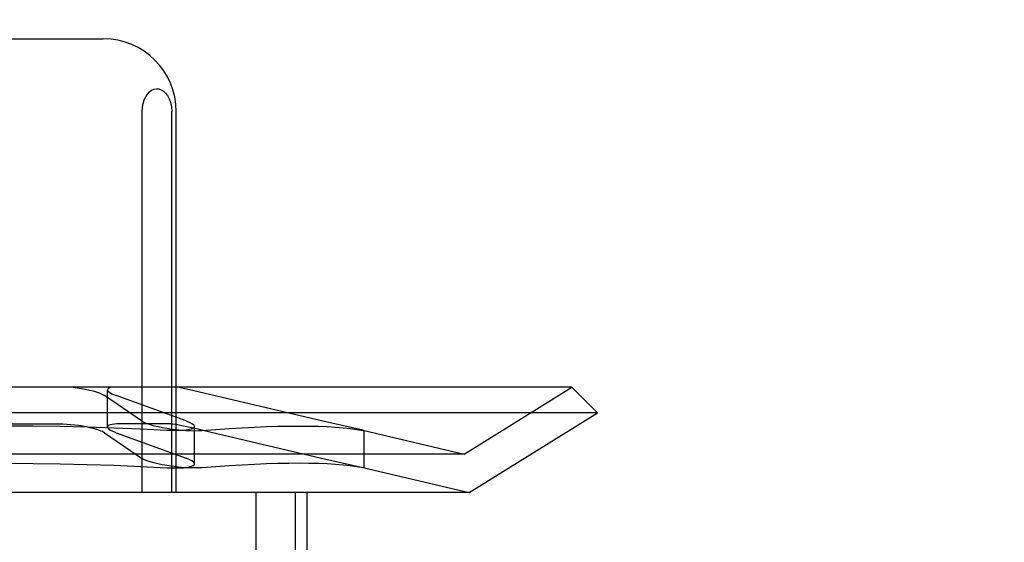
# Model space of a CAD drawing. Header units: inches. Extents: x 0 to 227, y 0 to 147.
# Tile 53 of 83: x 78.876 to 79.147, y 74.883 to 75.027. Entities that reach past the tile are written whole.
import ezdxf

# ---------------------------------------------------------------- set-up
doc = ezdxf.new("R2010")
doc.units = ezdxf.units.IN
doc.header["$LTSCALE"] = 12.466667
doc.header["$MEASUREMENT"] = 0
doc.linetypes.add('HIDDEN', pattern=[0.2, 0.1, -0.1])
doc.layers.add('DEFAULT_2', color=8, linetype='HIDDEN')

msp = doc.modelspace()

# ---------------------------------------------------------------- linework, layer by layer
at = {"layer": 'DEFAULT_2', "color": 8, "linetype": 'HIDDEN'}
for p, q in [((79.14728, 77.0532), (79.14728, 72.0532)), ((79.02228, 73.4282), (79.02228, 75.6782)), ((78.84534, 75.02195), (78.89889, 75.02195)), ((78.90965, 74.89695), (78.90965, 75.00195)), ((78.91777, 74.89695), (78.91777, 75.00195)), ((78.91899, 74.89695), (78.91899, 75.00195)), ((79.02804, 74.92595), (78.71619, 74.92595)), ((78.90008, 74.91497), (78.90008, 74.92524)), ((78.92383, 74.92501), (78.92184, 74.92546)), ((78.9591, 74.91668), (78.92383, 74.92501)), ((78.99836, 74.90754), (79.02804, 74.92595)), ((79.02804, 74.92595), (79.03511, 74.91887)), ((78.89847, 74.92409), (78.89921, 74.92368)), ((78.90948, 74.91668), (78.89921, 74.92368)), ((78.90142, 74.92409), (78.90242, 74.92368)), ((78.92173, 74.91668), (78.90242, 74.92368)), ((79.03511, 74.91887), (78.70911, 74.91887)), ((78.90948, 74.91668), (78.91022, 74.91627)), ((78.92173, 74.91668), (78.92273, 74.91627)), ((78.97044, 74.91409), (78.9591, 74.91668)), ((78.99975, 74.89695), (79.03511, 74.91887)), ((78.85753, 74.91588), (78.8867, 74.91588)), ((78.89921, 74.91341), (78.89847, 74.91382)), ((78.90242, 74.91341), (78.90142, 74.91382)), ((78.91799, 74.91588), (78.9034, 74.91588)), ((78.91799, 74.91588), (78.91911, 74.91574)), ((78.92244, 74.91505), (78.92465, 74.91455)), ((78.92407, 74.90486), (78.92407, 74.91513)), ((78.92465, 74.91455), (78.92828, 74.9137)), ((78.92828, 74.9137), (78.9591, 74.90641)), ((78.97041, 74.9141), (78.99836, 74.90754)), ((78.97043, 74.91405), (78.97083, 74.91399)), ((78.97083, 74.91399), (78.97044, 74.91409)), ((78.97083, 74.90372), (78.97083, 74.91399)), ((78.89921, 74.91341), (78.90948, 74.90641)), ((78.90242, 74.91341), (78.92173, 74.90641)), ((78.99836, 74.90754), (78.74586, 74.90754)), ((78.91022, 74.906), (78.90948, 74.90641)), ((78.92273, 74.906), (78.92173, 74.90641)), ((78.9591, 74.90641), (78.97044, 74.90382)), ((78.97041, 74.90383), (78.99975, 74.89695)), ((78.97083, 74.90372), (78.97043, 74.90378)), ((78.97044, 74.90382), (78.97083, 74.90372)), ((78.99975, 74.89695), (78.74448, 74.89695)), ((78.94104, 74.7407), (78.94104, 74.89695)), ((78.95188, 74.7407), (78.95188, 74.89695)), ((78.95511, 74.7407), (78.95511, 74.89695))]:
    msp.add_line(p, q, dxfattribs=at)
for points in [[(78.90965, 75.00195), (78.90972, 75.00309), (78.9099, 75.00415), (78.91021, 75.00514), (78.91062, 75.00602), (78.9111, 75.00675), (78.91165, 75.00734), (78.91224, 75.00778), (78.91287, 75.00806), (78.91353, 75.00818), (78.91419, 75.00815), (78.91485, 75.00794), (78.91548, 75.00757), (78.91608, 75.00702), (78.91662, 75.00631), (78.91709, 75.00542), (78.91745, 75.00438), (78.91768, 75.00322), (78.91777, 75.00195)], [(78.89052, 74.92595), (78.89172, 74.9258), (78.89288, 74.92562), (78.89401, 74.92542), (78.89508, 74.92518), (78.89608, 74.92493), (78.89698, 74.92466), (78.89779, 74.92438), (78.89847, 74.92409)], [(78.90108, 74.92595), (78.90062, 74.9258), (78.9003, 74.92562), (78.90012, 74.92542), (78.90008, 74.92525)], [(78.90008, 74.92525), (78.90008, 74.92518), (78.9002, 74.92493), (78.90046, 74.92466), (78.90087, 74.92438), (78.90142, 74.92409)], [(78.92184, 74.92546), (78.92096, 74.92565), (78.92018, 74.92581), (78.91949, 74.92595)], [(78.91022, 74.91627), (78.91097, 74.91596), (78.91186, 74.91566), (78.91287, 74.91537), (78.91399, 74.9151), (78.91519, 74.91486), (78.91645, 74.91464), (78.91775, 74.91445), (78.91907, 74.91429), (78.92039, 74.91416), (78.92168, 74.91407), (78.92291, 74.91401), (78.92407, 74.91399), (78.92514, 74.914), (78.9261, 74.91405)], [(78.92273, 74.91627), (78.92332, 74.91596), (78.92375, 74.91566), (78.924, 74.91537), (78.92407, 74.91513)], [(78.91645, 74.91405), (78.90916, 74.91442), (78.90182, 74.91472), (78.89443, 74.91496), (78.88701, 74.91513), (78.87957, 74.91524), (78.87211, 74.91527)], [(78.8867, 74.91588), (78.88775, 74.91587), (78.88883, 74.91582), (78.88992, 74.91573), (78.89102, 74.91562), (78.89211, 74.91547), (78.89318, 74.9153), (78.89422, 74.9151), (78.89521, 74.91488), (78.89615, 74.91464), (78.89701, 74.91438), (78.89779, 74.91411), (78.89847, 74.91382)], [(78.9034, 74.91588), (78.90263, 74.91587), (78.90195, 74.91582), (78.90136, 74.91573), (78.90088, 74.91562), (78.9005, 74.91547), (78.90024, 74.9153), (78.9001, 74.9151), (78.90008, 74.91498)], [(78.90008, 74.91498), (78.90009, 74.91488), (78.90021, 74.91464), (78.90047, 74.91438), (78.90087, 74.91411), (78.90142, 74.91382)], [(78.92407, 74.91513), (78.92396, 74.91486), (78.92368, 74.91464), (78.92324, 74.91445), (78.92263, 74.91429), (78.92187, 74.91416), (78.92098, 74.91407), (78.91998, 74.91401), (78.91887, 74.91399), (78.91769, 74.914), (78.91645, 74.91405)], [(78.91911, 74.91574), (78.91977, 74.91562), (78.92056, 74.91546), (78.92145, 74.91527), (78.92244, 74.91505)], [(78.9261, 74.91405), (78.92992, 74.91434), (78.93361, 74.91458), (78.93717, 74.91479), (78.94059, 74.91496), (78.94388, 74.9151), (78.94703, 74.9152), (78.95003, 74.91525), (78.9529, 74.91527), (78.95561, 74.91525), (78.95819, 74.9152), (78.96061, 74.9151), (78.96288, 74.91496), (78.965, 74.91479), (78.96697, 74.91458), (78.96878, 74.91434), (78.97043, 74.91405)], [(78.9261, 74.90378), (78.92514, 74.90373), (78.92407, 74.90372), (78.92291, 74.90374), (78.92168, 74.9038), (78.92039, 74.90389), (78.91907, 74.90402), (78.91775, 74.90418), (78.91644, 74.90437), (78.91518, 74.90459), (78.91398, 74.90483), (78.91287, 74.9051), (78.91186, 74.90539), (78.91097, 74.90569), (78.91022, 74.906)], [(78.92407, 74.90486), (78.924, 74.9051), (78.92375, 74.90539), (78.92332, 74.90569), (78.92273, 74.906)], [(78.87211, 74.905), (78.87957, 74.90496), (78.88701, 74.90486), (78.89443, 74.90469), (78.90182, 74.90445), (78.90916, 74.90415), (78.91645, 74.90378)], [(78.91645, 74.90378), (78.91769, 74.90373), (78.91887, 74.90372), (78.91998, 74.90374), (78.92098, 74.9038), (78.92188, 74.90389), (78.92263, 74.90402), (78.92324, 74.90418), (78.92369, 74.90437), (78.92396, 74.90459), (78.92407, 74.90486)], [(78.97043, 74.90378), (78.96878, 74.90406), (78.96697, 74.90431), (78.965, 74.90452), (78.96288, 74.90469), (78.96061, 74.90483), (78.95819, 74.90492), (78.95561, 74.90498), (78.9529, 74.905), (78.95003, 74.90498), (78.94703, 74.90492), (78.94388, 74.90483), (78.94059, 74.90469), (78.93717, 74.90452), (78.93361, 74.90431), (78.92992, 74.90406), (78.9261, 74.90378)]]:
    msp.add_lwpolyline(points, dxfattribs=at)
msp.add_arc((78.89899, 75.00195), 0.02, 0, 90, dxfattribs=at)

doc.saveas('drawing.dxf')
